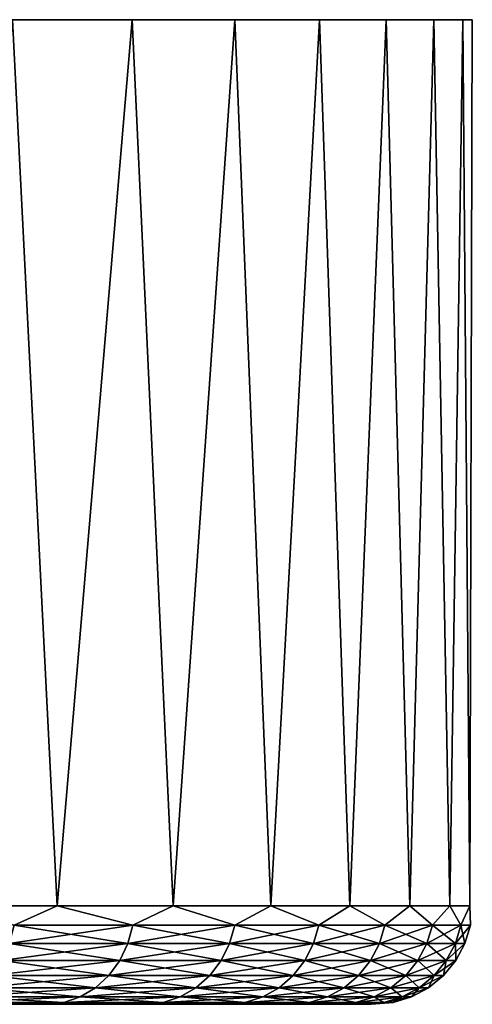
# Model space of a CAD drawing. Header units: metres. Extents: x -30 to 30, y -95 to 0.
# Tile 11 of 57: x 13.4 to 15.7, y -95 to -90. Entities that reach past the tile are written whole.
import ezdxf

# ---------------------------------------------------------------- set-up
doc = ezdxf.new("R2010")
doc.units = ezdxf.units.M
doc.layers.add('solid_122542', color=7, linetype='CONTINUOUS')

msp = doc.modelspace()

# ---------------------------------------------------------------- linework, layer by layer
at = {"layer": 'solid_122542'}
for points in [[(10.408327, -90, 10.707959), (13.413806, -90, 8.25423), (14.021793, -90, 7.172458)], [(10.408327, -90, 10.707959), (14.021793, -90, 7.172458), (14.54319, -90, 6.046332)], [(10.408327, -90, 10.707959), (14.54319, -90, 6.046332), (14.97383, -90, 4.882603)], [(10.408327, -90, 10.707959), (14.97383, -90, 4.882603), (15.311945, -90, 3.688745)], [(10.408327, -90, 10.707959), (15.311945, -90, 3.688745), (15.554583, -90, 2.471909)], [(10.408327, -90, 10.707959), (15.554583, -90, 2.471909), (15.701126, -90, 1.239817)], [(10.408327, -90, 10.707959), (15.701126, -90, 1.239817), (15.749774, -90, 0.000004)], [(10.408327, -90, 10.707959), (15.749774, -90, 0.000004), (15.701126, -90, -1.239809)], [(10.408327, -90, 10.707959), (15.701126, -90, -1.239809), (15.554584, -90, -2.4719)], [(10.408327, -90, 10.707959), (15.554584, -90, -2.4719), (15.311947, -90, -3.688737)], [(10.408327, -90, 10.707959), (15.311947, -90, -3.688737), (14.973832, -90, -4.882596)], [(10.408327, -90, 10.707959), (14.973832, -90, -4.882596), (14.543193, -90, -6.046325)], [(10.408327, -90, 10.707959), (14.543193, -90, -6.046325), (14.021798, -90, -7.17245)], [(10.408327, -90, 10.707959), (14.021798, -90, -7.17245), (13.41381, -90, -8.254223)], [(13.41381, -90, -8.254223), (13.639894, -94.5, -7.875009), (12.961989, -94.5, -8.947029)], [(13.413806, -90, 8.25423), (12.961989, -94.5, 8.947029), (13.639895, -94.5, 7.875009)], [(14.021793, -90, 7.172458), (13.413806, -90, 8.25423), (13.639895, -94.5, 7.875009)], [(13.41381, -90, -8.254223), (14.021798, -90, -7.17245), (13.639894, -94.5, -7.875009)], [(14.021798, -90, -7.17245), (14.229341, -94.5, -6.751916), (13.639894, -94.5, -7.875009)], [(14.021793, -90, 7.172458), (13.639895, -94.5, 7.875009), (14.229341, -94.5, 6.751915)], [(14.54319, -90, 6.046332), (14.021793, -90, 7.172458), (14.229341, -94.5, 6.751915)], [(14.021798, -90, -7.17245), (14.543193, -90, -6.046325), (14.229341, -94.5, -6.751916)], [(14.543193, -90, -6.046325), (14.726503, -94.5, -5.585034), (14.229341, -94.5, -6.751916)], [(14.54319, -90, 6.046332), (14.229341, -94.5, 6.751915), (14.726503, -94.5, 5.585033)], [(14.97383, -90, 4.882603), (14.54319, -90, 6.046332), (14.726503, -94.5, 5.585033)], [(14.543193, -90, -6.046325), (14.973832, -90, -4.882596), (14.726503, -94.5, -5.585034)], [(14.973832, -90, -4.882596), (15.128159, -94.5, -4.38193), (14.726503, -94.5, -5.585034)], [(14.97383, -90, 4.882603), (14.726503, -94.5, 5.585033), (15.128159, -94.5, 4.38193)], [(15.311945, -90, 3.688745), (14.97383, -90, 4.882603), (15.128159, -94.5, 4.38193)], [(14.973832, -90, -4.882596), (15.311947, -90, -3.688737), (15.128159, -94.5, -4.38193)], [(15.311947, -90, -3.688737), (15.431702, -94.5, -3.150409), (15.128159, -94.5, -4.38193)], [(15.311945, -90, 3.688745), (15.128159, -94.5, 4.38193), (15.431702, -94.5, 3.150408)], [(15.554583, -90, 2.471909), (15.311945, -90, 3.688745), (15.431702, -94.5, 3.150408)], [(15.311947, -90, -3.688737), (15.554584, -90, -2.4719), (15.431702, -94.5, -3.150409)], [(15.554584, -90, -2.4719), (15.635164, -94.5, -1.898455), (15.431702, -94.5, -3.150409)], [(15.554583, -90, 2.471909), (15.431702, -94.5, 3.150408), (15.635164, -94.5, 1.898455)], [(15.701126, -90, 1.239817), (15.554583, -90, 2.471909), (15.635164, -94.5, 1.898455)], [(15.554584, -90, -2.4719), (15.701126, -90, -1.239809), (15.635164, -94.5, -1.898455)], [(15.701126, -90, -1.239809), (15.737226, -94.5, -0.634189), (15.635164, -94.5, -1.898455)], [(15.701126, -90, 1.239817), (15.635164, -94.5, 1.898455), (15.737226, -94.5, 0.634189)], [(15.701126, -90, -1.239809), (15.749774, -90, 0.000004), (15.737226, -94.5, -0.634189)], [(15.749774, -90, 0.000004), (15.701126, -90, 1.239817), (15.737226, -94.5, 0.634189)], [(15.749774, -90, 0.000004), (15.737226, -94.5, 0.634189), (15.737226, -94.5, -0.634189)], [(13.420891, -94.597542, -8.224333), (12.961989, -94.5, -8.947029), (13.639894, -94.5, -7.875009)], [(13.420891, -94.597542, 8.224333), (13.639895, -94.5, 7.875009), (12.961989, -94.5, 8.947029)], [(13.420891, -94.597542, -8.224333), (13.639894, -94.5, -7.875009), (14.024793, -94.597542, -7.145989)], [(14.024793, -94.597542, 7.145989), (13.639895, -94.5, 7.875009), (13.420891, -94.597542, 8.224333)], [(14.024793, -94.597542, -7.145989), (13.639894, -94.5, -7.875009), (14.229341, -94.5, -6.751916)], [(14.024793, -94.597542, 7.145989), (14.229341, -94.5, 6.751915), (13.639895, -94.5, 7.875009)], [(14.024793, -94.597542, -7.145989), (14.229341, -94.5, -6.751916), (14.542227, -94.597542, -6.023588)], [(14.542227, -94.597542, 6.023588), (14.229341, -94.5, 6.751915), (14.024793, -94.597542, 7.145989)], [(14.542227, -94.597542, -6.023588), (14.229341, -94.5, -6.751916), (14.726503, -94.5, -5.585034)], [(14.542227, -94.597542, 6.023588), (14.726503, -94.5, 5.585033), (14.229341, -94.5, 6.751915)], [(14.542227, -94.597542, -6.023588), (14.726503, -94.5, -5.585034), (14.970003, -94.597542, -4.864049)], [(14.970003, -94.597542, 4.864049), (14.726503, -94.5, 5.585033), (14.542227, -94.597542, 6.023588)], [(14.970003, -94.597542, -4.864049), (14.726503, -94.5, -5.585034), (15.128159, -94.5, -4.38193)], [(14.970003, -94.597542, 4.864049), (15.128159, -94.5, 4.38193), (14.726503, -94.5, 5.585033)], [(14.970003, -94.597542, -4.864049), (15.128159, -94.5, -4.38193), (15.305485, -94.597542, -3.674522)], [(15.305485, -94.597542, 3.674522), (15.128159, -94.5, 4.38193), (14.970003, -94.597542, 4.864049)], [(15.305485, -94.597542, -3.674522), (15.128159, -94.5, -4.38193), (15.431702, -94.5, -3.150409)], [(15.305485, -94.597542, 3.674522), (15.431702, -94.5, 3.150408), (15.128159, -94.5, 4.38193)], [(15.305485, -94.597542, -3.674522), (15.431702, -94.5, -3.150409), (15.546602, -94.597542, -2.46234)], [(15.546602, -94.597542, 2.46234), (15.431702, -94.5, 3.150408), (15.305485, -94.597542, 3.674522)], [(15.546602, -94.597542, -2.46234), (15.431702, -94.5, -3.150409), (15.635164, -94.5, -1.898455)], [(15.546602, -94.597542, 2.46234), (15.635164, -94.5, 1.898455), (15.431702, -94.5, 3.150408)], [(15.546602, -94.597542, -2.46234), (15.635164, -94.5, -1.898455), (15.691871, -94.597542, -1.234977)], [(15.691871, -94.597542, 1.234977), (15.635164, -94.5, 1.898455), (15.546602, -94.597542, 2.46234)], [(15.691871, -94.597542, -1.234977), (15.635164, -94.5, -1.898455), (15.737226, -94.5, -0.634189)], [(15.691871, -94.597542, 1.234977), (15.737226, -94.5, 0.634189), (15.635164, -94.5, 1.898455)], [(15.691871, -94.597542, -1.234977), (15.737226, -94.5, -0.634189), (15.740393, -94.597542)], [(15.740393, -94.597542), (15.737226, -94.5, 0.634189), (15.691871, -94.597542, 1.234977)], [(15.740393, -94.597542), (15.737226, -94.5, -0.634189), (15.737226, -94.5, 0.634189)], [(13.420891, -94.597542, 8.224333), (13.396599, -94.691429, 8.209446), (13.999408, -94.691429, 7.133054)], [(14.024793, -94.597542, -7.145989), (13.999408, -94.691429, -7.133054), (13.396599, -94.691429, -8.209446)], [(13.420891, -94.597542, -8.224333), (14.024793, -94.597542, -7.145989), (13.396599, -94.691429, -8.209446)], [(14.024793, -94.597542, 7.145989), (13.420891, -94.597542, 8.224333), (13.999408, -94.691429, 7.133054)], [(14.024793, -94.597542, 7.145989), (13.999408, -94.691429, 7.133054), (14.515904, -94.691429, 6.012685)], [(14.542227, -94.597542, -6.023588), (14.515904, -94.691429, -6.012685), (13.999408, -94.691429, -7.133054)], [(14.024793, -94.597542, -7.145989), (14.542227, -94.597542, -6.023588), (13.999408, -94.691429, -7.133054)], [(14.542227, -94.597542, 6.023588), (14.024793, -94.597542, 7.145989), (14.515904, -94.691429, 6.012685)], [(14.542227, -94.597542, 6.023588), (14.515904, -94.691429, 6.012685), (14.942907, -94.691429, 4.855245)], [(14.970003, -94.597542, -4.864049), (14.942907, -94.691429, -4.855245), (14.515904, -94.691429, -6.012685)], [(14.542227, -94.597542, -6.023588), (14.970003, -94.597542, -4.864049), (14.515904, -94.691429, -6.012685)], [(14.970003, -94.597542, 4.864049), (14.542227, -94.597542, 6.023588), (14.942907, -94.691429, 4.855245)], [(14.970003, -94.597542, 4.864049), (14.942907, -94.691429, 4.855245), (15.277781, -94.691429, 3.667871)], [(15.305485, -94.597542, -3.674522), (15.277781, -94.691429, -3.667871), (14.942907, -94.691429, -4.855245)], [(14.970003, -94.597542, -4.864049), (15.305485, -94.597542, -3.674522), (14.942907, -94.691429, -4.855245)], [(15.305485, -94.597542, 3.674522), (14.970003, -94.597542, 4.864049), (15.277781, -94.691429, 3.667871)], [(15.305485, -94.597542, 3.674522), (15.277781, -94.691429, 3.667871), (15.518462, -94.691429, 2.457883)], [(15.546602, -94.597542, -2.46234), (15.518462, -94.691429, -2.457883), (15.277781, -94.691429, -3.667871)], [(15.305485, -94.597542, -3.674522), (15.546602, -94.597542, -2.46234), (15.277781, -94.691429, -3.667871)], [(15.546602, -94.597542, 2.46234), (15.305485, -94.597542, 3.674522), (15.518462, -94.691429, 2.457883)], [(15.546602, -94.597542, 2.46234), (15.518462, -94.691429, 2.457883), (15.663467, -94.691429, 1.232742)], [(15.691871, -94.597542, -1.234977), (15.663467, -94.691429, -1.232742), (15.518462, -94.691429, -2.457883)], [(15.546602, -94.597542, -2.46234), (15.691871, -94.597542, -1.234977), (15.518462, -94.691429, -2.457883)], [(15.691871, -94.597542, 1.234977), (15.546602, -94.597542, 2.46234), (15.663467, -94.691429, 1.232742)], [(15.691871, -94.597542, 1.234977), (15.663467, -94.691429, 1.232742), (15.711903, -94.691429)], [(15.740393, -94.597542), (15.711903, -94.691429), (15.663467, -94.691429, -1.232742)], [(15.691871, -94.597542, -1.234977), (15.740393, -94.597542), (15.663467, -94.691429, -1.232742)], [(15.740393, -94.597542), (15.691871, -94.597542, 1.234977), (15.711903, -94.691429)], [(13.396599, -94.691429, 8.209446), (13.357141, -94.777946, 8.185266), (13.958175, -94.777946, 7.112045)], [(13.999408, -94.691429, -7.133054), (13.958175, -94.777946, -7.112045), (13.357141, -94.777946, -8.185266)], [(13.396599, -94.691429, -8.209446), (13.999408, -94.691429, -7.133054), (13.357141, -94.777946, -8.185266)], [(13.999408, -94.691429, 7.133054), (13.396599, -94.691429, 8.209446), (13.958175, -94.777946, 7.112045)], [(13.999408, -94.691429, 7.133054), (13.958175, -94.777946, 7.112045), (14.473151, -94.777946, 5.994976)], [(14.515904, -94.691429, -6.012685), (14.473151, -94.777946, -5.994976), (13.958175, -94.777946, -7.112045)], [(13.999408, -94.691429, -7.133054), (14.515904, -94.691429, -6.012685), (13.958175, -94.777946, -7.112045)], [(14.515904, -94.691429, 6.012685), (13.999408, -94.691429, 7.133054), (14.473151, -94.777946, 5.994976)], [(14.515904, -94.691429, 6.012685), (14.473151, -94.777946, 5.994976), (14.898895, -94.777946, 4.840945)], [(14.942907, -94.691429, -4.855245), (14.898895, -94.777946, -4.840945), (14.473151, -94.777946, -5.994976)], [(14.515904, -94.691429, -6.012685), (14.942907, -94.691429, -4.855245), (14.473151, -94.777946, -5.994976)], [(14.942907, -94.691429, 4.855245), (14.515904, -94.691429, 6.012685), (14.898895, -94.777946, 4.840945)], [(14.942907, -94.691429, 4.855245), (14.898895, -94.777946, 4.840945), (15.232783, -94.777946, 3.657068)], [(15.277781, -94.691429, -3.667871), (15.232783, -94.777946, -3.657068), (14.898895, -94.777946, -4.840945)], [(14.942907, -94.691429, -4.855245), (15.277781, -94.691429, -3.667871), (14.898895, -94.777946, -4.840945)], [(15.277781, -94.691429, 3.667871), (14.942907, -94.691429, 4.855245), (15.232783, -94.777946, 3.657068)], [(15.277781, -94.691429, 3.667871), (15.232783, -94.777946, 3.657068), (15.472755, -94.777946, 2.450644)], [(15.518462, -94.691429, -2.457883), (15.472755, -94.777946, -2.450644), (15.232783, -94.777946, -3.657068)], [(15.277781, -94.691429, -3.667871), (15.518462, -94.691429, -2.457883), (15.232783, -94.777946, -3.657068)], [(15.518462, -94.691429, 2.457883), (15.277781, -94.691429, 3.667871), (15.472755, -94.777946, 2.450644)], [(15.518462, -94.691429, 2.457883), (15.472755, -94.777946, 2.450644), (15.617333, -94.777946, 1.229111)], [(15.663467, -94.691429, -1.232742), (15.617333, -94.777946, -1.229111), (15.472755, -94.777946, -2.450644)], [(15.518462, -94.691429, -2.457883), (15.663467, -94.691429, -1.232742), (15.472755, -94.777946, -2.450644)], [(15.663467, -94.691429, 1.232742), (15.518462, -94.691429, 2.457883), (15.617333, -94.777946, 1.229111)], [(15.663467, -94.691429, 1.232742), (15.617333, -94.777946, 1.229111), (15.665626, -94.777946)], [(15.711903, -94.691429), (15.665626, -94.777946), (15.617333, -94.777946, -1.229111)], [(15.663467, -94.691429, -1.232742), (15.711903, -94.691429), (15.617333, -94.777946, -1.229111)], [(15.711903, -94.691429), (15.663467, -94.691429, 1.232742), (15.665626, -94.777946)], [(13.357141, -94.777946, 8.185266), (13.304039, -94.85376, 8.152725), (13.902682, -94.85376, 7.08377)], [(13.958175, -94.777946, -7.112045), (13.902682, -94.85376, -7.08377), (13.304039, -94.85376, -8.152725)], [(13.357141, -94.777946, -8.185266), (13.958175, -94.777946, -7.112045), (13.304039, -94.85376, -8.152725)], [(13.958175, -94.777946, 7.112045), (13.357141, -94.777946, 8.185266), (13.902682, -94.85376, 7.08377)], [(13.958175, -94.777946, 7.112045), (13.902682, -94.85376, 7.08377), (14.415611, -94.85376, 5.971142)], [(14.473151, -94.777946, -5.994976), (14.415611, -94.85376, -5.971142), (13.902682, -94.85376, -7.08377)], [(13.958175, -94.777946, -7.112045), (14.473151, -94.777946, -5.994976), (13.902682, -94.85376, -7.08377)], [(14.473151, -94.777946, 5.994976), (13.958175, -94.777946, 7.112045), (14.415611, -94.85376, 5.971142)], [(14.473151, -94.777946, 5.994976), (14.415611, -94.85376, 5.971142), (14.839663, -94.85376, 4.821699)], [(14.898895, -94.777946, -4.840945), (14.839663, -94.85376, -4.821699), (14.415611, -94.85376, -5.971142)], [(14.473151, -94.777946, -5.994976), (14.898895, -94.777946, -4.840945), (14.415611, -94.85376, -5.971142)], [(14.898895, -94.777946, 4.840945), (14.473151, -94.777946, 5.994976), (14.839663, -94.85376, 4.821699)], [(14.898895, -94.777946, 4.840945), (14.839663, -94.85376, 4.821699), (15.172223, -94.85376, 3.642529)], [(15.232783, -94.777946, -3.657068), (15.172223, -94.85376, -3.642529), (14.839663, -94.85376, -4.821699)], [(14.898895, -94.777946, -4.840945), (15.232783, -94.777946, -3.657068), (14.839663, -94.85376, -4.821699)], [(15.232783, -94.777946, 3.657068), (14.898895, -94.777946, 4.840945), (15.172223, -94.85376, 3.642529)], [(15.232783, -94.777946, 3.657068), (15.172223, -94.85376, 3.642529), (15.411242, -94.85376, 2.440901)], [(15.472755, -94.777946, -2.450644), (15.411242, -94.85376, -2.440901), (15.172223, -94.85376, -3.642529)], [(15.232783, -94.777946, -3.657068), (15.472755, -94.777946, -2.450644), (15.172223, -94.85376, -3.642529)], [(15.472755, -94.777946, 2.450644), (15.232783, -94.777946, 3.657068), (15.411242, -94.85376, 2.440901)], [(15.472755, -94.777946, 2.450644), (15.411242, -94.85376, 2.440901), (15.555245, -94.85376, 1.224224)], [(15.617333, -94.777946, -1.229111), (15.555245, -94.85376, -1.224224), (15.411242, -94.85376, -2.440901)], [(15.472755, -94.777946, -2.450644), (15.617333, -94.777946, -1.229111), (15.411242, -94.85376, -2.440901)], [(15.617333, -94.777946, 1.229111), (15.472755, -94.777946, 2.450644), (15.555245, -94.85376, 1.224224)], [(15.617333, -94.777946, 1.229111), (15.555245, -94.85376, 1.224224), (15.603345, -94.85376)], [(15.665626, -94.777946), (15.603345, -94.85376), (15.555245, -94.85376, -1.224224)], [(15.617333, -94.777946, -1.229111), (15.665626, -94.777946), (15.555245, -94.85376, -1.224224)], [(15.665626, -94.777946), (15.617333, -94.777946, 1.229111), (15.603345, -94.85376)], [(13.304039, -94.85376, 8.152725), (13.239335, -94.915955, 8.113075), (13.835067, -94.915955, 7.049319)], [(13.902682, -94.85376, -7.08377), (13.835067, -94.915955, -7.049319), (13.239335, -94.915955, -8.113075)], [(13.304039, -94.85376, -8.152725), (13.902682, -94.85376, -7.08377), (13.239335, -94.915955, -8.113075)], [(13.902682, -94.85376, 7.08377), (13.304039, -94.85376, 8.152725), (13.835067, -94.915955, 7.049319)], [(13.902682, -94.85376, 7.08377), (13.835067, -94.915955, 7.049319), (14.345501, -94.915955, 5.942101)], [(14.415611, -94.85376, -5.971142), (14.345501, -94.915955, -5.942101), (13.835067, -94.915955, -7.049319)], [(13.902682, -94.85376, -7.08377), (14.415611, -94.85376, -5.971142), (13.835067, -94.915955, -7.049319)], [(14.415611, -94.85376, 5.971142), (13.902682, -94.85376, 7.08377), (14.345501, -94.915955, 5.942101)], [(14.415611, -94.85376, 5.971142), (14.345501, -94.915955, 5.942101), (14.76749, -94.915955, 4.798249)], [(14.839663, -94.85376, -4.821699), (14.76749, -94.915955, -4.798249), (14.345501, -94.915955, -5.942101)], [(14.415611, -94.85376, -5.971142), (14.839663, -94.85376, -4.821699), (14.345501, -94.915955, -5.942101)], [(14.839663, -94.85376, 4.821699), (14.415611, -94.85376, 5.971142), (14.76749, -94.915955, 4.798249)], [(14.839663, -94.85376, 4.821699), (14.76749, -94.915955, 4.798249), (15.098433, -94.915955, 3.624813)], [(15.172223, -94.85376, -3.642529), (15.098433, -94.915955, -3.624813), (14.76749, -94.915955, -4.798249)], [(14.839663, -94.85376, -4.821699), (15.172223, -94.85376, -3.642529), (14.76749, -94.915955, -4.798249)], [(15.172223, -94.85376, 3.642529), (14.839663, -94.85376, 4.821699), (15.098433, -94.915955, 3.624813)], [(15.172223, -94.85376, 3.642529), (15.098433, -94.915955, 3.624813), (15.336289, -94.915955, 2.42903)], [(15.411242, -94.85376, -2.440901), (15.336289, -94.915955, -2.42903), (15.098433, -94.915955, -3.624813)], [(15.172223, -94.85376, -3.642529), (15.411242, -94.85376, -2.440901), (15.098433, -94.915955, -3.624813)], [(15.411242, -94.85376, 2.440901), (15.172223, -94.85376, 3.642529), (15.336289, -94.915955, 2.42903)], [(15.411242, -94.85376, 2.440901), (15.336289, -94.915955, 2.42903), (15.479592, -94.915955, 1.21827)], [(15.555245, -94.85376, -1.224224), (15.479592, -94.915955, -1.21827), (15.336289, -94.915955, -2.42903)], [(15.411242, -94.85376, -2.440901), (15.555245, -94.85376, -1.224224), (15.336289, -94.915955, -2.42903)], [(15.555245, -94.85376, 1.224224), (15.411242, -94.85376, 2.440901), (15.479592, -94.915955, 1.21827)], [(15.555245, -94.85376, 1.224224), (15.479592, -94.915955, 1.21827), (15.527458, -94.915955)], [(15.603345, -94.85376), (15.527458, -94.915955), (15.479592, -94.915955, -1.21827)], [(15.555245, -94.85376, -1.224224), (15.603345, -94.85376), (15.479592, -94.915955, -1.21827)], [(15.603345, -94.85376), (15.555245, -94.85376, 1.224224), (15.527458, -94.915955)], [(13.239335, -94.915955, 8.113075), (13.165522, -94.962128, 8.067842), (13.757932, -94.962128, 7.010016)], [(13.835067, -94.915955, -7.049319), (13.757932, -94.962128, -7.010016), (13.165522, -94.962128, -8.067842)], [(13.239335, -94.915955, -8.113075), (13.835067, -94.915955, -7.049319), (13.165522, -94.962128, -8.067842)], [(13.835067, -94.915955, 7.049319), (13.239335, -94.915955, 8.113075), (13.757932, -94.962128, 7.010016)], [(13.835067, -94.915955, 7.049319), (13.757932, -94.962128, 7.010016), (14.26552, -94.962128, 5.908972)], [(14.345501, -94.915955, -5.942101), (14.26552, -94.962128, -5.908972), (13.757932, -94.962128, -7.010016)], [(13.835067, -94.915955, -7.049319), (14.345501, -94.915955, -5.942101), (13.757932, -94.962128, -7.010016)], [(14.345501, -94.915955, 5.942101), (13.835067, -94.915955, 7.049319), (14.26552, -94.962128, 5.908972)], [(14.345501, -94.915955, 5.942101), (14.26552, -94.962128, 5.908972), (14.685157, -94.962128, 4.771497)], [(14.76749, -94.915955, -4.798249), (14.685157, -94.962128, -4.771497), (14.26552, -94.962128, -5.908972)], [(14.345501, -94.915955, -5.942101), (14.76749, -94.915955, -4.798249), (14.26552, -94.962128, -5.908972)], [(14.76749, -94.915955, 4.798249), (14.345501, -94.915955, 5.942101), (14.685157, -94.962128, 4.771497)], [(14.76749, -94.915955, 4.798249), (14.685157, -94.962128, 4.771497), (15.014256, -94.962128, 3.604604)], [(15.098433, -94.915955, -3.624813), (15.014256, -94.962128, -3.604604), (14.685157, -94.962128, -4.771497)], [(14.76749, -94.915955, -4.798249), (15.098433, -94.915955, -3.624813), (14.685157, -94.962128, -4.771497)], [(15.098433, -94.915955, 3.624813), (14.76749, -94.915955, 4.798249), (15.014256, -94.962128, 3.604604)], [(15.098433, -94.915955, 3.624813), (15.014256, -94.962128, 3.604604), (15.250785, -94.962128, 2.415487)], [(15.336289, -94.915955, -2.42903), (15.250785, -94.962128, -2.415487), (15.014256, -94.962128, -3.604604)], [(15.098433, -94.915955, -3.624813), (15.336289, -94.915955, -2.42903), (15.014256, -94.962128, -3.604604)], [(15.336289, -94.915955, 2.42903), (15.098433, -94.915955, 3.624813), (15.250785, -94.962128, 2.415487)], [(15.336289, -94.915955, 2.42903), (15.250785, -94.962128, 2.415487), (15.393289, -94.962128, 1.211478)], [(15.479592, -94.915955, -1.21827), (15.393289, -94.962128, -1.211478), (15.250785, -94.962128, -2.415487)], [(15.336289, -94.915955, -2.42903), (15.479592, -94.915955, -1.21827), (15.250785, -94.962128, -2.415487)], [(15.479592, -94.915955, 1.21827), (15.336289, -94.915955, 2.42903), (15.393289, -94.962128, 1.211478)], [(15.479592, -94.915955, 1.21827), (15.393289, -94.962128, 1.211478), (15.440888, -94.962128)], [(15.527458, -94.915955), (15.440888, -94.962128), (15.393289, -94.962128, -1.211478)], [(15.479592, -94.915955, -1.21827), (15.527458, -94.915955), (15.393289, -94.962128, -1.211478)], [(15.527458, -94.915955), (15.479592, -94.915955, 1.21827), (15.440888, -94.962128)], [(13.165522, -94.962128, 8.067842), (13.085441, -94.990509, 8.018768), (13.674248, -94.990509, 6.967377)], [(13.757932, -94.962128, -7.010016), (13.674248, -94.990509, -6.967377), (13.085441, -94.990509, -8.018768)], [(13.165522, -94.962128, -8.067842), (13.757932, -94.962128, -7.010016), (13.085441, -94.990509, -8.018768)], [(13.674248, -94.990509, 6.967377), (13.085441, -94.990509, 8.018768), (13.206123, -95, 7.626323)], [(13.085441, -94.990509, -8.018768), (13.674248, -94.990509, -6.967377), (13.206081, -95, -7.626396)], [(13.757932, -94.962128, 7.010016), (13.165522, -94.962128, 8.067842), (13.674248, -94.990509, 6.967377)], [(13.674248, -94.990509, -6.967377), (13.776625, -95, -6.538893), (13.206081, -95, -7.626396)], [(13.206081, -95, -7.626396), (13.776625, -95, -6.538893), (13.206123, -95, 7.626323)], [(13.674248, -94.990509, 6.967377), (13.206123, -95, 7.626323), (13.776661, -95, 6.538817)], [(13.776625, -95, -6.538893), (13.776661, -95, 6.538817), (13.206123, -95, 7.626323)], [(13.757932, -94.962128, 7.010016), (13.674248, -94.990509, 6.967377), (14.178749, -94.990509, 5.87303)], [(14.26552, -94.962128, -5.908972), (14.178749, -94.990509, -5.87303), (13.674248, -94.990509, -6.967377)], [(13.757932, -94.962128, -7.010016), (14.26552, -94.962128, -5.908972), (13.674248, -94.990509, -6.967377)], [(14.178749, -94.990509, 5.87303), (13.674248, -94.990509, 6.967377), (13.776661, -95, 6.538817)], [(13.674248, -94.990509, -6.967377), (14.178749, -94.990509, -5.87303), (13.776625, -95, -6.538893)], [(14.26552, -94.962128, 5.908972), (13.757932, -94.962128, 7.010016), (14.178749, -94.990509, 5.87303)], [(14.178749, -94.990509, -5.87303), (14.258861, -95, -5.408011), (13.776625, -95, -6.538893)], [(13.776625, -95, -6.538893), (14.258861, -95, -5.408011), (13.776661, -95, 6.538817)], [(14.178749, -94.990509, 5.87303), (13.776661, -95, 6.538817), (14.25889, -95, 5.407932)], [(14.258861, -95, -5.408011), (14.25889, -95, 5.407932), (13.776661, -95, 6.538817)], [(14.26552, -94.962128, 5.908972), (14.178749, -94.990509, 5.87303), (14.595834, -94.990509, 4.742474)], [(14.685157, -94.962128, -4.771497), (14.595834, -94.990509, -4.742474), (14.178749, -94.990509, -5.87303)], [(14.26552, -94.962128, -5.908972), (14.685157, -94.962128, -4.771497), (14.178749, -94.990509, -5.87303)], [(14.595834, -94.990509, 4.742474), (14.178749, -94.990509, 5.87303), (14.25889, -95, 5.407932)], [(14.178749, -94.990509, -5.87303), (14.595834, -94.990509, -4.742474), (14.258861, -95, -5.408011)], [(14.595834, -94.990509, -4.742474), (14.647163, -95, -4.244297), (14.258861, -95, -5.408011)], [(14.258861, -95, -5.408011), (14.647163, -95, -4.244297), (14.25889, -95, 5.407932)], [(14.595834, -94.990509, 4.742474), (14.25889, -95, 5.407932), (14.647186, -95, 4.244216)], [(14.647163, -95, -4.244297), (14.647186, -95, 4.244216), (14.25889, -95, 5.407932)], [(14.685157, -94.962128, 4.771497), (14.26552, -94.962128, 5.908972), (14.595834, -94.990509, 4.742474)], [(14.685157, -94.962128, 4.771497), (14.595834, -94.990509, 4.742474), (14.92293, -94.990509, 3.582678)], [(15.014256, -94.962128, -3.604604), (14.92293, -94.990509, -3.582678), (14.595834, -94.990509, -4.742474)], [(14.685157, -94.962128, -4.771497), (15.014256, -94.962128, -3.604604), (14.595834, -94.990509, -4.742474)], [(14.92293, -94.990509, 3.582678), (14.595834, -94.990509, 4.742474), (14.647186, -95, 4.244216)], [(14.595834, -94.990509, -4.742474), (14.92293, -94.990509, -3.582678), (14.647163, -95, -4.244297)], [(14.92293, -94.990509, -3.582678), (14.941834, -95, -3.049811), (14.647163, -95, -4.244297)], [(14.647163, -95, -4.244297), (14.941834, -95, -3.049811), (14.647186, -95, 4.244216)], [(14.92293, -94.990509, 3.582678), (14.647186, -95, 4.244216), (14.941852, -95, 3.049729)], [(14.941834, -95, -3.049811), (14.941852, -95, 3.049729), (14.647186, -95, 4.244216)], [(15.014256, -94.962128, 3.604604), (14.685157, -94.962128, 4.771497), (14.92293, -94.990509, 3.582678)], [(15.014256, -94.962128, 3.604604), (14.92293, -94.990509, 3.582678), (15.158021, -94.990509, 2.400795)], [(15.250785, -94.962128, -2.415487), (15.158021, -94.990509, -2.400795), (14.92293, -94.990509, -3.582678)], [(15.014256, -94.962128, -3.604604), (15.250785, -94.962128, -2.415487), (14.92293, -94.990509, -3.582678)], [(15.158021, -94.990509, 2.400795), (14.92293, -94.990509, 3.582678), (14.941852, -95, 3.049729)], [(14.92293, -94.990509, -3.582678), (15.158021, -94.990509, -2.400795), (14.941834, -95, -3.049811)], [(15.158021, -94.990509, -2.400795), (15.13839, -95, -1.839659), (14.941834, -95, -3.049811)], [(14.941834, -95, -3.049811), (15.13839, -95, -1.839659), (14.941852, -95, 3.049729)], [(15.158021, -94.990509, 2.400795), (14.941852, -95, 3.049729), (15.138399, -95, 1.839576)], [(15.13839, -95, -1.839659), (15.138399, -95, 1.839576), (14.941852, -95, 3.049729)], [(15.250785, -94.962128, 2.415487), (15.014256, -94.962128, 3.604604), (15.158021, -94.990509, 2.400795)], [(15.299658, -94.990509, -1.204109), (15.237511, -95, -0.612918), (15.13839, -95, -1.839659)], [(15.158021, -94.990509, -2.400795), (15.299658, -94.990509, -1.204109), (15.13839, -95, -1.839659)], [(15.13839, -95, -1.839659), (15.237511, -95, -0.612918), (15.138399, -95, 1.839576)], [(15.299658, -94.990509, 1.204109), (15.138399, -95, 1.839576), (15.237514, -95, 0.612834)], [(15.299658, -94.990509, 1.204109), (15.158021, -94.990509, 2.400795), (15.138399, -95, 1.839576)], [(15.237511, -95, -0.612918), (15.237514, -95, 0.612834), (15.138399, -95, 1.839576)], [(15.250785, -94.962128, 2.415487), (15.158021, -94.990509, 2.400795), (15.299658, -94.990509, 1.204109)], [(15.393289, -94.962128, -1.211478), (15.299658, -94.990509, -1.204109), (15.158021, -94.990509, -2.400795)], [(15.250785, -94.962128, -2.415487), (15.393289, -94.962128, -1.211478), (15.158021, -94.990509, -2.400795)], [(15.346968, -94.990509), (15.237514, -95, 0.612834), (15.237511, -95, -0.612918)], [(15.299658, -94.990509, -1.204109), (15.346968, -94.990509), (15.237511, -95, -0.612918)], [(15.346968, -94.990509), (15.299658, -94.990509, 1.204109), (15.237514, -95, 0.612834)], [(15.393289, -94.962128, 1.211478), (15.250785, -94.962128, 2.415487), (15.299658, -94.990509, 1.204109)], [(15.393289, -94.962128, 1.211478), (15.299658, -94.990509, 1.204109), (15.346968, -94.990509)], [(15.440888, -94.962128), (15.346968, -94.990509), (15.299658, -94.990509, -1.204109)], [(15.393289, -94.962128, -1.211478), (15.440888, -94.962128), (15.299658, -94.990509, -1.204109)], [(15.440888, -94.962128), (15.393289, -94.962128, 1.211478), (15.346968, -94.990509)]]:
    msp.add_3dface(points, dxfattribs=at)

doc.saveas('drawing.dxf')
